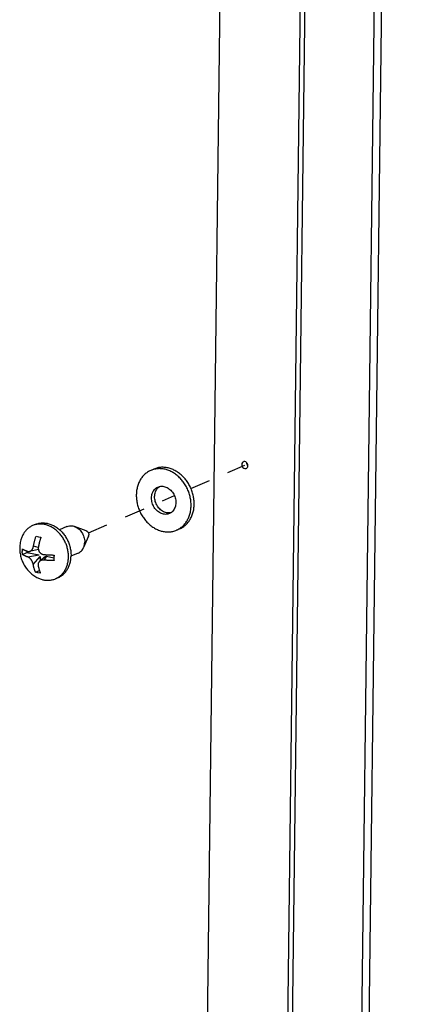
# Model space of a CAD drawing. Header units: inches. Extents: x -1 to 205, y 81 to 217.
# Tile 46 of 108: x 25.82 to 27.96, y 170.36 to 175.72. Entities that reach past the tile are written whole.
import ezdxf

# ---------------------------------------------------------------- set-up
doc = ezdxf.new("R2010")
doc.units = ezdxf.units.IN
doc.header["$LTSCALE"] = 1.1
doc.header["$MEASUREMENT"] = 0
doc.linetypes.add('DASHED', pattern=[0.2, 0.1, -0.1])
doc.layers.get('0').update_dxf_attribs({"linetype": 'CONTINUOUS'})
for name, color, linetype in [('02___PRT_ALL_AXES', 7, 'CONTINUOUS'), ('6_ALL_SURFS', 7, 'CONTINUOUS'), ('7_ALL_FEATURES', 7, 'CONTINUOUS')]:
    doc.layers.add(name, color=color, linetype=linetype)

msp = doc.modelspace()

# ---------------------------------------------------------------- linework, layer by layer
at = {"color": 4, "linetype": 'DASHED'}
for p, q in [((26.756, 173.167), (27.0497, 173.2943)), ((26.1982, 172.925), (26.6663, 173.128))]:
    msp.add_line(p, q, dxfattribs=at)
at = {"color": 7, "linetype": 'Continuous'}
for p, q in [((26.5544, 173.2726), (26.5374, 173.2653)), ((26.6954, 172.9476), (26.6784, 172.9402))]:
    msp.add_line(p, q, dxfattribs=at)
for points, start_tangent, end_tangent in [([(26.61, 173.2725), (26.5887, 173.2749), (26.5679, 173.2738), (26.5478, 173.2692), (26.5374, 173.2653)], (-0.981705, 0.190408), (-0.917447, -0.397858)), ([(26.627, 173.2799), (26.6057, 173.2823), (26.5849, 173.2812), (26.5648, 173.2766), (26.5544, 173.2726)], (-0.981705, 0.190408), (-0.917447, -0.397858)), ([(26.6954, 172.9476), (26.7038, 172.9516), (26.721, 172.9628), (26.7363, 172.977), (26.7493, 172.994), (26.7597, 173.0133), (26.7674, 173.0345), (26.7722, 173.0573), (26.7741, 173.0812), (26.7728, 173.1056), (26.7686, 173.1302), (26.7614, 173.1543), (26.7515, 173.1776), (26.739, 173.1994), (26.7242, 173.2195), (26.7073, 173.2373), (26.6888, 173.2525), (26.6689, 173.2649), (26.6482, 173.2741), (26.627, 173.2799)], (0.917447, 0.397858), (-0.981705, 0.190408)), ([(26.5374, 173.2653), (26.529, 173.2612), (26.5118, 173.25), (26.4966, 173.2358), (26.4836, 173.2189), (26.4731, 173.1996), (26.4654, 173.1783), (26.4606, 173.1555), (26.4588, 173.1317), (26.46, 173.1072), (26.4642, 173.0827), (26.4714, 173.0585), (26.4813, 173.0353), (26.4938, 173.0134), (26.5087, 172.9934), (26.5255, 172.9755), (26.5441, 172.9603), (26.5639, 172.948), (26.5846, 172.9388), (26.6058, 172.9329)], (-0.917447, -0.397858), (0.981705, -0.190408)), ([(26.6784, 172.9402), (26.6868, 172.9442), (26.704, 172.9555), (26.7193, 172.9697), (26.7323, 172.9866), (26.7427, 173.0059), (26.7504, 173.0271), (26.7553, 173.0499), (26.7571, 173.0738), (26.7558, 173.0983), (26.7516, 173.1228), (26.7445, 173.147), (26.7345, 173.1702), (26.722, 173.1921), (26.7072, 173.2121), (26.6903, 173.2299), (26.6718, 173.2452), (26.6519, 173.2575), (26.6312, 173.2667), (26.61, 173.2725)], (0.917447, 0.397858), (-0.981705, 0.190408)), ([(26.607, 173.0273), (26.5955, 173.0306), (26.5844, 173.0362), (26.574, 173.0438), (26.5646, 173.0532), (26.5565, 173.0641), (26.55, 173.0761), (26.5453, 173.089), (26.5425, 173.1023), (26.5416, 173.1156), (26.5428, 173.1285), (26.5459, 173.1406), (26.551, 173.1516), (26.5577, 173.1611), (26.566, 173.1688), (26.5756, 173.1745), (26.5766, 173.175)], (-0.981705, 0.190408), (0.917473, 0.397798)), ([(26.624, 173.0346), (26.6125, 173.038), (26.6014, 173.0436), (26.591, 173.0512), (26.5816, 173.0606), (26.5735, 173.0714), (26.567, 173.0835), (26.5623, 173.0964), (26.5595, 173.1097), (26.5586, 173.123), (26.5598, 173.1359), (26.5629, 173.148), (26.568, 173.159), (26.5747, 173.1685), (26.583, 173.1762), (26.586, 173.1783)], (-0.981705, 0.190408), (0.838857, 0.544351)), ([(26.5766, 173.175), (26.5861, 173.1781)], (0.917473, 0.397798), (0.976888, 0.213752)), ([(26.5861, 173.1781), (26.5973, 173.1793), (26.6088, 173.1782)], (0.976888, 0.213752), (0.981705, -0.190408)), ([(26.6088, 173.1782), (26.6203, 173.1748), (26.6315, 173.1693), (26.6419, 173.1617), (26.6512, 173.1523), (26.6593, 173.1414), (26.6658, 173.1293), (26.6705, 173.1165), (26.6734, 173.1032), (26.6742, 173.0899), (26.673, 173.077), (26.6699, 173.0648), (26.6649, 173.0539), (26.6581, 173.0444), (26.6498, 173.0367), (26.6468, 173.0346)], (0.981705, -0.190408), (-0.838857, -0.544351)), ([(26.6392, 173.0305), (26.6297, 173.0274), (26.6185, 173.0262), (26.607, 173.0273)], (-0.917473, -0.397798), (-0.981705, 0.190408)), ([(26.6467, 173.0348), (26.6355, 173.0336), (26.624, 173.0346)], (-0.976888, -0.213752), (-0.981705, 0.190408)), ([(26.6468, 173.0346), (26.6403, 173.0309), (26.6392, 173.0305)], (-0.838857, -0.544351), (-0.917473, -0.397798)), ([(26.6058, 172.9329), (26.6271, 172.9305), (26.6479, 172.9317), (26.668, 172.9363), (26.6784, 172.9402)], (0.981705, -0.190408), (0.917447, 0.397858))]:
    msp.add_spline(points, degree=3, dxfattribs=dict(at, start_tangent=start_tangent, end_tangent=end_tangent))
at = {"layer": '02___PRT_ALL_AXES', "color": 7, "linetype": 'Continuous'}
for p, q in [((25.908, 172.9709), (25.8939, 172.9647)), ((26.0801, 172.9597), (26.0404, 172.9424)), ((26.1858, 172.9373), (26.1218, 172.9603)), ((26.1987, 172.9076), (26.1717, 172.8452)), ((26.1428, 172.8152), (26.103, 172.798)), ((26.1032, 172.798), (26.1032, 172.8007)), ((26.0333, 172.6819), (26.0192, 172.6758))]:
    msp.add_line(p, q, dxfattribs=at)
for points, start_tangent, end_tangent in [([(25.908, 172.9709), (25.924, 172.9763), (25.943, 172.9793), (25.9626, 172.9788), (25.9824, 172.975), (26.002, 172.9678), (26.0208, 172.9575), (26.0386, 172.9442), (26.0405, 172.9426)], (0.917458, 0.397832), (0.74895, -0.662626)), ([(26.0801, 172.9597), (26.0827, 172.9607), (26.0942, 172.9635), (26.1062, 172.9638), (26.1185, 172.9614), (26.1218, 172.9603)], (0.91736, 0.398059), (0.941206, -0.337834)), ([(26.1218, 172.9603), (26.1305, 172.9565), (26.1418, 172.9493), (26.1521, 172.9399), (26.161, 172.9288), (26.1683, 172.9162), (26.1736, 172.9027), (26.1768, 172.8887), (26.1777, 172.8746)], (0.941206, -0.337834), (-0.012225, -0.999925)), ([(26.0405, 172.9426), (26.0548, 172.9284), (26.0691, 172.9102), (26.0813, 172.8902), (26.0909, 172.8687), (26.0979, 172.8463), (26.102, 172.8235), (26.1032, 172.8007)], (0.74895, -0.662626), (-0.012225, -0.999925)), ([(26.1858, 172.9373), (26.1878, 172.9365), (26.1919, 172.9337), (26.1954, 172.9299), (26.198, 172.9254), (26.1997, 172.9203), (26.2002, 172.9152)], (0.941152, -0.337982), (-0.012225, -0.999925)), ([(26.1987, 172.9076), (26.1996, 172.9102), (26.2002, 172.9152)], (0.396658, 0.917966), (0.012225, 0.999925)), ([(26.1428, 172.8152), (26.1506, 172.8195), (26.1598, 172.8271), (26.1673, 172.8368), (26.1717, 172.8452)], (0.91736, 0.398059), (0.396655, 0.917968)), ([(26.1717, 172.8452), (26.1729, 172.8482), (26.1764, 172.8609), (26.1777, 172.8746)], (0.396655, 0.917968), (0.012225, 0.999925)), ([(26.0333, 172.6819), (26.0354, 172.6828), (26.0519, 172.6923), (26.0666, 172.7049), (26.0792, 172.7201), (26.0893, 172.7377), (26.0968, 172.7573), (26.1015, 172.7785), (26.1032, 172.798)], (0.917458, 0.397832), (0.028126, 0.999604))]:
    msp.add_spline(points, degree=3, dxfattribs=dict(at, start_tangent=start_tangent, end_tangent=end_tangent))
at = {"layer": '6_ALL_SURFS', "color": 7, "linetype": 'Continuous'}
msp.add_line((27.5357, 188.8294), (27.1548, 157.6766), dxfattribs=at)
at = {"layer": '6_ALL_SURFS', "color": 7, "linetype": 'Continuous', "start_tangent": (-0.012225, -0.999925), "end_tangent": (0.69903, -0.715093)}
msp.add_spline([(27.0587, 173.3086), (27.0618, 173.2967), (27.0654, 173.2919)], degree=3, dxfattribs=at)
at = {"layer": '7_ALL_FEATURES', "color": 7, "linetype": 'Continuous'}
for p, q in [((27.5462, 158.6557), (27.9217, 189.3707)), ((27.5868, 158.6733), (27.9623, 189.3884)), ((27.0737, 188.903), (26.6928, 157.7502)), ((27.5102, 188.8184), (27.1294, 157.6656)), ((25.9125, 172.9071), (25.9253, 172.9043)), ((25.9253, 172.9043), (25.939, 172.9019)), ((25.9372, 172.9022), (25.9371, 172.8962)), ((25.9251, 172.8457), (25.8988, 172.8534)), ((25.8382, 172.808), (25.8631, 172.8188)), ((25.8632, 172.826), (25.8631, 172.8188)), ((25.8631, 172.8188), (25.9294, 172.8059)), ((25.8673, 172.7942), (25.9294, 172.8059)), ((25.9256, 172.8347), (25.8767, 172.8239)), ((25.8976, 172.7532), (25.9359, 172.7971)), ((25.9646, 172.7972), (25.9324, 172.7709)), ((25.9359, 172.7971), (25.9356, 172.7735)), ((25.9691, 172.7982), (25.9553, 172.7771)), ((25.9691, 172.7982), (26.0103, 172.7902)), ((25.9101, 172.7108), (25.9311, 172.7199)), ((25.9229, 172.7081), (25.9101, 172.7108)), ((25.9366, 172.7057), (25.9229, 172.7081))]:
    msp.add_line(p, q, dxfattribs=at)
for centre, major_axis, ratio, start_param in [((25.9279, 172.7971), (0.00506, -0.00684), 0.988172, -0.702141), ((25.9703, 172.7889), (-0.00598, 0.00808), 0.707176, 0.045823)]:
    msp.add_ellipse(centre, major_axis=major_axis, ratio=ratio, start_param=start_param, end_param=0.702141, dxfattribs=at)
for points, start_tangent, end_tangent in [([(27.0332, 173.2976), (27.0363, 173.2857), (27.0445, 173.2773), (27.0545, 173.2754), (27.0575, 173.2763)], (-0.012225, -0.999925), (0.914687, 0.404163)), ([(27.0366, 173.3082), (27.0332, 173.2976)], (-0.61444, -0.788964), (-0.012225, -0.999925)), ([(27.042, 173.3124), (27.0366, 173.3082)], (-0.914687, -0.404163), (-0.61444, -0.788964)), ([(27.0596, 173.3078), (27.055, 173.3113), (27.0449, 173.3133), (27.042, 173.3124)], (-0.69903, 0.715093), (-0.914687, -0.404163)), ([(27.0575, 173.2763), (27.0629, 173.2805), (27.0663, 173.2911)], (0.914687, 0.404163), (0.012225, 0.999925)), ([(27.0663, 173.2911), (27.0632, 173.303), (27.0596, 173.3078)], (0.012225, 0.999925), (-0.69903, 0.715093)), ([(25.8939, 172.9647), (25.8864, 172.9611), (25.8711, 172.9512), (25.8576, 172.9385), (25.846, 172.9235), (25.8367, 172.9064), (25.8299, 172.8875), (25.8264, 172.8721)], (-0.917452, -0.397846), (-0.171527, -0.985179)), ([(25.9083, 172.9697), (25.9032, 172.9682), (25.8939, 172.9647)], (-0.965863, -0.259055), (-0.917452, -0.397846)), ([(25.9584, 172.9712), (25.9395, 172.9733), (25.921, 172.9723), (25.9083, 172.9697)], (-0.981705, 0.190408), (-0.965863, -0.259055)), ([(26.0891, 172.7946), (26.0881, 172.8163), (26.0843, 172.8381), (26.0779, 172.8596), (26.0691, 172.8802), (26.058, 172.8997), (26.0448, 172.9175), (26.0298, 172.9333), (26.0133, 172.9469), (25.9957, 172.9578), (25.9773, 172.966), (25.9584, 172.9712)], (0.012225, 0.999925), (-0.981705, 0.190408)), ([(25.8988, 172.8534), (25.9, 172.8596), (25.9013, 172.8664), (25.9028, 172.8732), (25.9044, 172.8799), (25.9062, 172.8868), (25.9082, 172.8936), (25.9103, 172.9004), (25.9125, 172.9071)], (0.167828, 0.985816), (0.324566, 0.945863)), ([(25.939, 172.9019), (25.9371, 172.8961), (25.9352, 172.8903), (25.9335, 172.8843), (25.9319, 172.8784), (25.9304, 172.8724), (25.9289, 172.8663), (25.9276, 172.8602), (25.9264, 172.854), (25.9254, 172.8482)], (-0.324566, -0.945863), (-0.167828, -0.985816)), ([(25.8264, 172.8721), (25.8238, 172.8459), (25.825, 172.819), (25.8303, 172.7927), (25.8392, 172.7677), (25.8516, 172.7446), (25.8669, 172.7237), (25.885, 172.7054), (25.9054, 172.6898)], (-0.17154, -0.985177), (0.836448, -0.548047)), ([(25.8768, 172.8239), (25.879, 172.8245), (25.8821, 172.8259), (25.8848, 172.8277), (25.8871, 172.8297), (25.8894, 172.8321), (25.8916, 172.8349), (25.8935, 172.838), (25.8952, 172.8412), (25.8966, 172.8447), (25.8978, 172.8486), (25.8988, 172.8534)], (0.975912, 0.218164), (0.167828, 0.985816)), ([(25.9254, 172.8482), (25.9249, 172.8434), (25.925, 172.8392), (25.9255, 172.8353), (25.9256, 172.8347)], (-0.167828, -0.985816), (0.204768, -0.978811)), ([(25.8382, 172.808), (25.8379, 172.8179), (25.838, 172.828), (25.8385, 172.8382)], (-0.048793, 0.998809), (0.070043, 0.997544)), ([(25.8673, 172.7942), (25.8631, 172.7957), (25.8589, 172.7973), (25.8548, 172.799), (25.851, 172.8007), (25.8475, 172.8025), (25.8441, 172.8043), (25.841, 172.8061), (25.8382, 172.808)], (-0.945251, 0.326344), (-0.822196, 0.569204)), ([(25.8385, 172.8382), (25.841, 172.8365), (25.8437, 172.8349), (25.8466, 172.8333), (25.8497, 172.8317), (25.853, 172.8302), (25.8564, 172.8286), (25.8601, 172.8271), (25.864, 172.8257), (25.8677, 172.8243)], (0.822196, -0.569204), (0.945251, -0.326344)), ([(25.8976, 172.7532), (25.8967, 172.7574), (25.8955, 172.7612), (25.8942, 172.7647), (25.8927, 172.7681), (25.8908, 172.7717), (25.8887, 172.7751), (25.8865, 172.7783), (25.8842, 172.7813), (25.8816, 172.7842), (25.8786, 172.7872), (25.8752, 172.7899), (25.8715, 172.7923), (25.8673, 172.7942)], (-0.168592, 0.985686), (-0.945251, 0.326344)), ([(25.8677, 172.8243), (25.8718, 172.8235), (25.8756, 172.8236), (25.8768, 172.8239)], (0.945251, -0.326344), (0.975912, 0.218164)), ([(25.9256, 172.8347), (25.9264, 172.8316), (25.9278, 172.8279), (25.9295, 172.8243), (25.9316, 172.821), (25.934, 172.8181), (25.9369, 172.8153), (25.9405, 172.8126), (25.9447, 172.8102), (25.9497, 172.8084), (25.9557, 172.8073)], (0.204768, -0.978811), (0.995806, -0.091494)), ([(25.9557, 172.8073), (25.962, 172.8067), (25.9689, 172.8062), (25.9758, 172.8058), (25.9828, 172.8054), (25.9897, 172.8051), (25.9968, 172.8049), (26.0039, 172.8048), (26.0109, 172.8048)], (0.995806, -0.091494), (0.999999, -0.001401)), ([(26.0109, 172.8048), (26.0104, 172.7945), (26.0102, 172.7844), (26.0105, 172.7746)], (-0.070043, -0.997544), (0.048793, -0.998809)), ([(26.0327, 172.6829), (26.042, 172.6894), (26.0556, 172.702), (26.0671, 172.717), (26.0764, 172.7342), (26.0833, 172.7531), (26.0875, 172.7733), (26.0891, 172.7946)], (0.849049, 0.528314), (0.012225, 0.999925)), ([(25.9101, 172.7108), (25.9083, 172.715), (25.9066, 172.7193), (25.905, 172.7238), (25.9035, 172.7284), (25.9021, 172.7332), (25.9008, 172.738), (25.8996, 172.7431), (25.8985, 172.7483), (25.8976, 172.7532)], (-0.41256, 0.91093), (-0.168592, 0.985686)), ([(25.9324, 172.7709), (25.931, 172.7697), (25.9288, 172.7673), (25.927, 172.7646), (25.9256, 172.7618), (25.9245, 172.7588), (25.9239, 172.7557), (25.9238, 172.7522), (25.9241, 172.7481)], (-0.773921, -0.633282), (0.168592, -0.985686)), ([(25.9241, 172.7481), (25.9251, 172.7427), (25.9263, 172.7371), (25.9277, 172.7315), (25.9291, 172.7261), (25.9308, 172.7207), (25.9326, 172.7155), (25.9345, 172.7105), (25.9366, 172.7057)], (0.168592, -0.985686), (0.41256, -0.91093)), ([(25.9553, 172.7771), (25.9494, 172.7772), (25.9443, 172.7765), (25.94, 172.7752), (25.9364, 172.7736), (25.9335, 172.7717), (25.9324, 172.7709)], (-0.995806, 0.091494), (-0.773921, -0.633282)), ([(26.0105, 172.7746), (26.0043, 172.7746), (25.9981, 172.7747), (25.9918, 172.7749), (25.9856, 172.7751), (25.9794, 172.7754), (25.9733, 172.7757), (25.9671, 172.7761), (25.961, 172.7766), (25.9553, 172.7771)], (-0.999999, 0.001401), (-0.995806, 0.091494)), ([(25.9054, 172.6898), (25.9174, 172.6827), (25.9359, 172.6745), (25.9547, 172.6693)], (0.83645, -0.548043), (0.981705, -0.190408)), ([(25.9547, 172.6693), (25.9736, 172.6672), (25.9921, 172.6682), (26.01, 172.6723), (26.0192, 172.6758)], (0.981705, -0.190408), (0.917452, 0.397846)), ([(26.0192, 172.6758), (26.0267, 172.6794), (26.0327, 172.6829)], (0.917452, 0.397846), (0.849049, 0.528314))]:
    msp.add_spline(points, degree=3, dxfattribs=dict(at, start_tangent=start_tangent, end_tangent=end_tangent))

doc.saveas('drawing.dxf')
